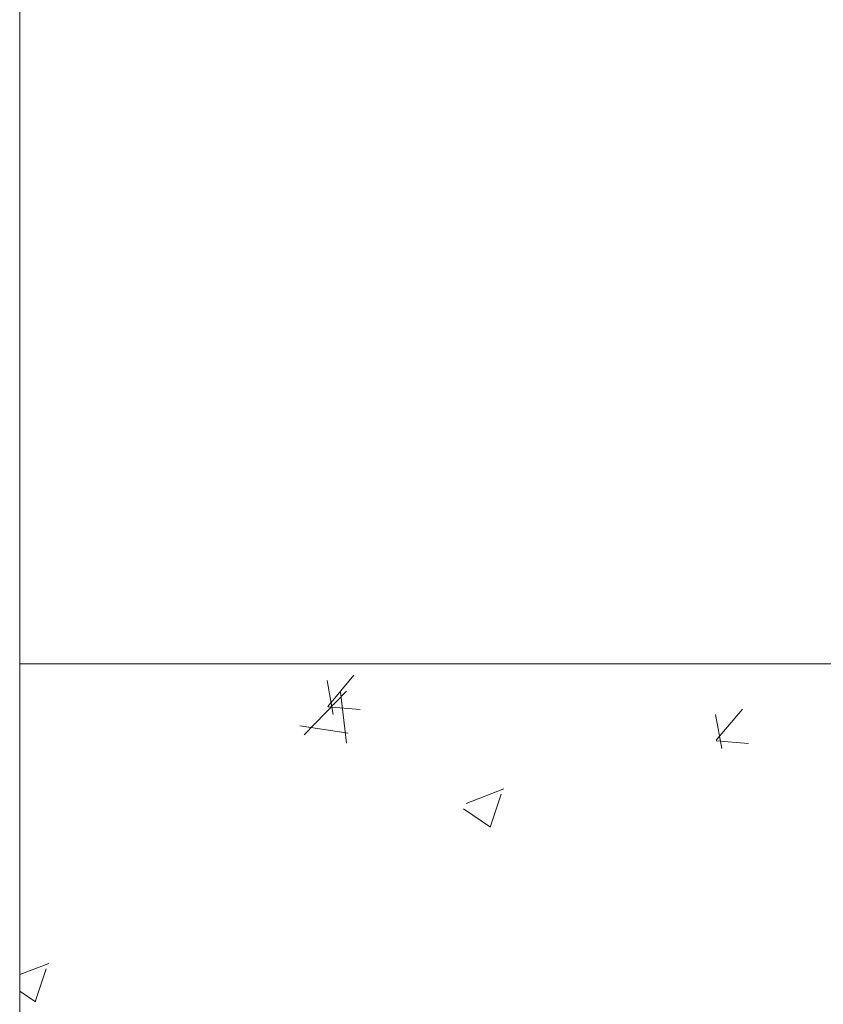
# Model space of a CAD drawing. Header units: feet. Extents: x 8 to 127, y 6 to 90.
# Tile 98 of 256: x 38.29 to 38.667, y 50.24 to 50.702. Entities that reach past the tile are written whole.
import ezdxf

# ---------------------------------------------------------------- set-up
doc = ezdxf.new("R2010")
doc.units = ezdxf.units.FT
doc.header["$MEASUREMENT"] = 0
for name, color, linetype in [('Alvenaria', 7, 'Continuous'), ('MOBILIÁRIO2', 250, 'Continuous'), ('NO ESPESSURA', 250, 'Continuous')]:
    doc.layers.add(name, color=color, linetype=linetype)

msp = doc.modelspace()

# ---------------------------------------------------------------- linework, layer by layer
at = {"layer": 'Alvenaria', "lineweight": 5}
msp.add_line((38.29022, 50.02504), (38.29022, 51.40004), dxfattribs=at)
at = {"layer": 'MOBILIÁRIO2', "lineweight": 5}
msp.add_line((38.29022, 50.40004), (39.79022, 50.40004), dxfattribs=at)
at = {"layer": 'NO ESPESSURA', "linetype": 'Continuous', "lineweight": 5}
for p, q in [((38.43468, 50.38007), (38.44692, 50.39466)), ((38.43728, 50.3762), (38.43434, 50.39212)), ((38.42368, 50.36663), (38.44346, 50.38725)), ((38.44349, 50.36281), (38.44068, 50.38693)), ((38.43466, 50.37985), (38.44984, 50.37852)), ((38.61946, 50.36026), (38.61653, 50.37618)), ((38.61686, 50.36413), (38.62911, 50.37873)), ((38.42162, 50.37099), (38.44421, 50.36749)), ((38.61684, 50.36391), (38.63203, 50.36258)), ((38.49954, 50.33457), (38.51733, 50.3414)), ((38.51085, 50.32346), (38.516, 50.3388)), ((38.49834, 50.33192), (38.51097, 50.32339)), ((38.29022, 50.25422), (38.30391, 50.25948)), ((38.29744, 50.24153), (38.30259, 50.25688)), ((38.29022, 50.24642), (38.29755, 50.24147))]:
    msp.add_line(p, q, dxfattribs=at)

doc.saveas('drawing.dxf')
